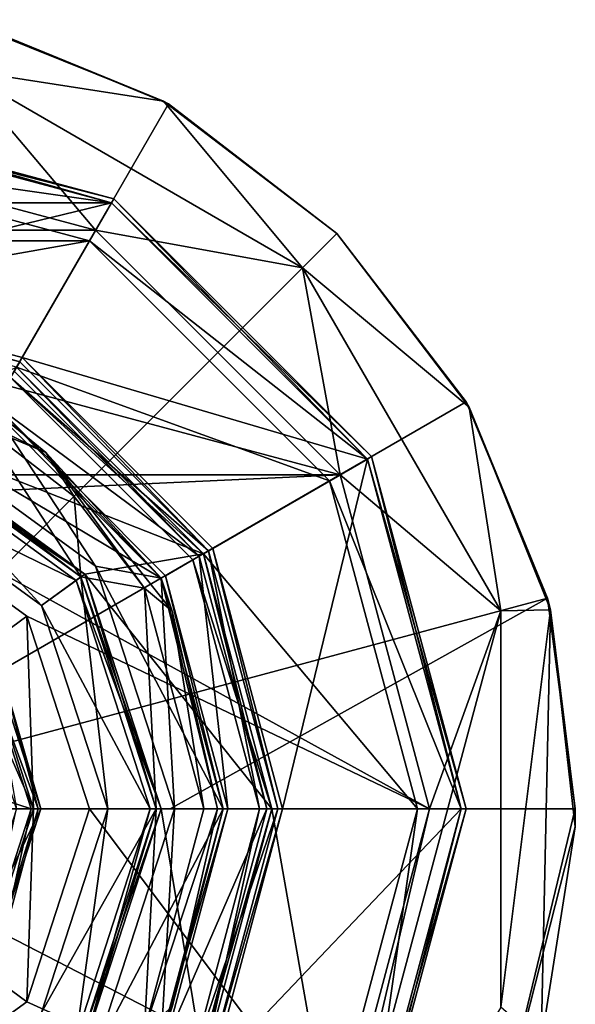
# Model space of a CAD drawing. Extents: x -50 to 50, y -119 to 244.
# Tile 104 of 112: x 11 to 34, y 112 to 152. Entities that reach past the tile are written whole.
import ezdxf

# ---------------------------------------------------------------- set-up
doc = ezdxf.new("R2010")
doc.units = 0
doc.header["$LTSCALE"] = 65.185185
for name, color, linetype in [('1095', 7, 'CONTINUOUS'), ('1096', 7, 'CONTINUOUS'), ('1097', 7, 'CONTINUOUS'), ('1098', 7, 'CONTINUOUS'), ('1099', 7, 'CONTINUOUS'), ('1100', 7, 'CONTINUOUS'), ('1137', 7, 'CONTINUOUS'), ('1138', 7, 'CONTINUOUS'), ('1139', 7, 'CONTINUOUS'), ('1140', 7, 'CONTINUOUS'), ('1141', 7, 'CONTINUOUS'), ('1142', 7, 'CONTINUOUS'), ('1143', 7, 'CONTINUOUS'), ('1147', 7, 'CONTINUOUS'), ('1148', 7, 'CONTINUOUS'), ('1149', 7, 'CONTINUOUS'), ('1150', 7, 'CONTINUOUS'), ('1151', 7, 'CONTINUOUS'), ('1152', 7, 'CONTINUOUS'), ('1153', 7, 'CONTINUOUS'), ('1154', 7, 'CONTINUOUS'), ('1155', 7, 'CONTINUOUS'), ('1156', 7, 'CONTINUOUS'), ('1157', 7, 'CONTINUOUS'), ('1158', 7, 'CONTINUOUS'), ('1159', 7, 'CONTINUOUS'), ('1161', 7, 'CONTINUOUS'), ('19', 7, 'CONTINUOUS'), ('20', 7, 'CONTINUOUS'), ('21', 7, 'CONTINUOUS'), ('22', 7, 'CONTINUOUS'), ('23', 7, 'CONTINUOUS'), ('24', 7, 'CONTINUOUS'), ('25', 7, 'CONTINUOUS'), ('26', 7, 'CONTINUOUS'), ('27', 7, 'CONTINUOUS'), ('28', 7, 'CONTINUOUS'), ('29', 7, 'CONTINUOUS'), ('30', 7, 'CONTINUOUS'), ('31', 7, 'CONTINUOUS'), ('32', 7, 'CONTINUOUS'), ('33', 7, 'CONTINUOUS'), ('34', 7, 'CONTINUOUS'), ('35', 7, 'CONTINUOUS'), ('36', 7, 'CONTINUOUS'), ('37', 7, 'CONTINUOUS'), ('38', 7, 'CONTINUOUS'), ('39', 7, 'CONTINUOUS'), ('40', 7, 'CONTINUOUS'), ('41', 7, 'CONTINUOUS'), ('42', 7, 'CONTINUOUS'), ('43', 7, 'CONTINUOUS'), ('44', 7, 'CONTINUOUS'), ('45', 7, 'CONTINUOUS'), ('46', 7, 'CONTINUOUS'), ('47', 7, 'CONTINUOUS'), ('48', 7, 'CONTINUOUS'), ('49', 7, 'CONTINUOUS'), ('50', 7, 'CONTINUOUS'), ('51', 7, 'CONTINUOUS'), ('52', 7, 'CONTINUOUS'), ('53', 7, 'CONTINUOUS'), ('54', 7, 'CONTINUOUS'), ('55', 7, 'CONTINUOUS'), ('56', 7, 'CONTINUOUS'), ('57', 7, 'CONTINUOUS'), ('58', 7, 'CONTINUOUS'), ('59', 7, 'CONTINUOUS'), ('60', 7, 'CONTINUOUS'), ('61', 7, 'CONTINUOUS'), ('62', 7, 'CONTINUOUS'), ('63', 7, 'CONTINUOUS'), ('64', 7, 'CONTINUOUS'), ('65', 7, 'CONTINUOUS')]:
    doc.layers.add(name, color=color, linetype=linetype)

msp = doc.modelspace()

# ---------------------------------------------------------------- linework, layer by layer
at = {"layer": '1095', "linetype": 'CONTINUOUS'}
for points in [[(17, 120, 4), (13.753, 110.008, 4), (17, 120, 2.5), (17, 120, 4)], [(17, 120, 2.5), (13.753, 110.008, 4), (13.753, 110.008, 2.5), (17, 120, 2.5)]]:
    msp.add_3dface(points, dxfattribs=at)
at = {"layer": '1096', "linetype": 'CONTINUOUS'}
for points in [[(9.5, 136.454, 4), (16.454, 129.5, 4), (5.253, 136.168, 4), (9.5, 136.454, 4)], [(5.253, 136.168, 4), (16.454, 129.5, 4), (13.753, 129.992, 4), (5.253, 136.168, 4)], [(19, 120, 4), (17, 120, 4), (13.753, 129.992, 4), (19, 120, 4)], [(16.454, 129.5, 4), (19, 120, 4), (13.753, 129.992, 4), (16.454, 129.5, 4)], [(13.753, 110.008, 4), (17, 120, 4), (16.454, 110.5, 4), (13.753, 110.008, 4)], [(16.454, 110.5, 4), (17, 120, 4), (19, 120, 4), (16.454, 110.5, 4)]]:
    msp.add_3dface(points, dxfattribs=at)
at = {"layer": '1097', "linetype": 'CONTINUOUS'}
for points in [[(16.454, 110.5, 4), (19, 120, 4), (16.454, 110.5, 2.5), (16.454, 110.5, 4)], [(16.454, 110.5, 2.5), (19, 120, 4), (19, 120, 2.5), (16.454, 110.5, 2.5)]]:
    msp.add_3dface(points, dxfattribs=at)
at = {"layer": '1098', "linetype": 'CONTINUOUS'}
for points in [[(5.253, 136.168, 4), (13.753, 129.992, 4), (5.253, 136.168, 2.5), (5.253, 136.168, 4)], [(5.253, 136.168, 2.5), (13.753, 129.992, 4), (13.753, 129.992, 2.5), (5.253, 136.168, 2.5)], [(17, 120, 4), (17, 120, 2.5), (13.753, 129.992, 2.5), (17, 120, 4)], [(13.753, 129.992, 4), (17, 120, 4), (13.753, 129.992, 2.5), (13.753, 129.992, 4)]]:
    msp.add_3dface(points, dxfattribs=at)
at = {"layer": '1099', "linetype": 'CONTINUOUS'}
for points in [[(16.454, 129.5, 4), (9.5, 136.454, 4), (16.454, 129.5, 2.5), (16.454, 129.5, 4)], [(16.454, 129.5, 2.5), (9.5, 136.454, 4), (9.5, 136.454, 2.5), (16.454, 129.5, 2.5)], [(19, 120, 4), (16.454, 129.5, 4), (19, 120, 2.5), (19, 120, 4)], [(19, 120, 2.5), (16.454, 129.5, 4), (16.454, 129.5, 2.5), (19, 120, 2.5)]]:
    msp.add_3dface(points, dxfattribs=at)
at = {"layer": '1100', "linetype": 'CONTINUOUS'}
for points in [[(5.253, 136.168, 2.5), (13.753, 129.992, 2.5), (9.5, 136.454, 2.5), (5.253, 136.168, 2.5)], [(13.753, 129.992, 2.5), (16.454, 129.5, 2.5), (9.5, 136.454, 2.5), (13.753, 129.992, 2.5)], [(13.753, 129.992, 2.5), (17, 120, 2.5), (16.454, 129.5, 2.5), (13.753, 129.992, 2.5)], [(17, 120, 2.5), (19, 120, 2.5), (16.454, 129.5, 2.5), (17, 120, 2.5)], [(17, 120, 2.5), (13.753, 110.008, 2.5), (19, 120, 2.5), (17, 120, 2.5)], [(13.753, 110.008, 2.5), (16.454, 110.5, 2.5), (19, 120, 2.5), (13.753, 110.008, 2.5)]]:
    msp.add_3dface(points, dxfattribs=at)
at = {"layer": '1137', "linetype": 'CONTINUOUS'}
for points in [[(8.2, 152.481, 37.5), (16.539, 149.133, 37.5), (8.153, 150.427, 37.5), (8.2, 152.481, 37.5)], [(8.153, 150.427, 37.5), (16.539, 149.133, 37.5), (22.274, 142.274, 37.5), (8.153, 150.427, 37.5)], [(16.539, 149.133, 37.5), (23.688, 143.688, 37.5), (22.274, 142.274, 37.5), (16.539, 149.133, 37.5)], [(23.688, 143.688, 37.5), (29.133, 136.539, 37.5), (22.274, 142.274, 37.5), (23.688, 143.688, 37.5)], [(22.274, 142.274, 37.5), (29.133, 136.539, 37.5), (30.427, 128.153, 37.5), (22.274, 142.274, 37.5)], [(29.133, 136.539, 37.5), (32.481, 128.2, 37.5), (30.427, 128.153, 37.5), (29.133, 136.539, 37.5)], [(32.481, 128.2, 37.5), (32.093, 110.394, 37.5), (30.427, 111.848, 37.5), (32.481, 128.2, 37.5)], [(30.427, 128.153, 37.5), (32.481, 128.2, 37.5), (30.427, 111.848, 37.5), (30.427, 128.153, 37.5)], [(33.492, 119.271, 37.5), (32.093, 110.394, 37.5), (32.481, 128.2, 37.5), (33.492, 119.271, 37.5)]]:
    msp.add_3dface(points, dxfattribs=at)
at = {"layer": '1138', "linetype": 'CONTINUOUS'}
for points in [[(16.539, 149.133, 37.5), (8.2, 152.481, 37.5), (8.671, 152.358, 70.5), (16.539, 149.133, 37.5)], [(16.75, 149.012, 70.5), (16.539, 149.133, 37.5), (8.671, 152.358, 70.5), (16.75, 149.012, 70.5)], [(23.688, 143.688, 37.5), (16.539, 149.133, 37.5), (23.688, 143.688, 70.5), (23.688, 143.688, 37.5)], [(23.688, 143.688, 70.5), (16.539, 149.133, 37.5), (16.75, 149.012, 70.5), (23.688, 143.688, 70.5)], [(29.133, 136.539, 37.5), (23.688, 143.688, 37.5), (29.012, 136.75, 70.5), (29.133, 136.539, 37.5)], [(29.012, 136.75, 70.5), (23.688, 143.688, 37.5), (23.688, 143.688, 70.5), (29.012, 136.75, 70.5)], [(32.359, 128.67, 70.5), (29.133, 136.539, 37.5), (29.012, 136.75, 70.5), (32.359, 128.67, 70.5)], [(32.481, 128.2, 37.5), (29.133, 136.539, 37.5), (32.359, 128.67, 70.5), (32.481, 128.2, 37.5)], [(33.5, 120, 70.5), (32.481, 128.2, 37.5), (32.359, 128.67, 70.5), (33.5, 120, 70.5)], [(33.492, 119.271, 37.5), (32.481, 128.2, 37.5), (33.5, 120, 70.5), (33.492, 119.271, 37.5)], [(29.771, 104.641, 70.5), (33.492, 119.271, 37.5), (33.5, 120, 70.5), (29.771, 104.641, 70.5)], [(32.093, 110.394, 37.5), (33.492, 119.271, 37.5), (29.771, 104.641, 70.5), (32.093, 110.394, 37.5)]]:
    msp.add_3dface(points, dxfattribs=at)
at = {"layer": '1139', "linetype": 'CONTINUOUS'}
for points in [[(16.75, 149.012, 70.5), (8.671, 152.358, 70.5), (0, 120, 73.5), (16.75, 149.012, 70.5)], [(23.688, 143.688, 70.5), (16.75, 149.012, 70.5), (0, 120, 73.5), (23.688, 143.688, 70.5)], [(29.012, 136.75, 70.5), (23.688, 143.688, 70.5), (0, 120, 73.5), (29.012, 136.75, 70.5)], [(32.359, 128.67, 70.5), (29.012, 136.75, 70.5), (0, 120, 73.5), (32.359, 128.67, 70.5)], [(16.817, 120, 72.749), (32.359, 128.67, 70.5), (0, 120, 73.5), (16.817, 120, 72.749)], [(33.5, 120, 70.5), (32.359, 128.67, 70.5), (16.817, 120, 72.749), (33.5, 120, 70.5)]]:
    msp.add_3dface(points, dxfattribs=at)
at = {"layer": '1140', "linetype": 'CONTINUOUS'}
for points in [[(4.738, 86.837, 70.5), (19.416, 92.7, 70.5), (0, 120, 73.5), (4.738, 86.837, 70.5)], [(19.416, 92.7, 70.5), (29.771, 104.641, 70.5), (0, 120, 73.5), (19.416, 92.7, 70.5)], [(29.771, 104.641, 70.5), (33.5, 120, 70.5), (0, 120, 73.5), (29.771, 104.641, 70.5)], [(33.5, 120, 70.5), (16.817, 120, 72.749), (0, 120, 73.5), (33.5, 120, 70.5)]]:
    msp.add_3dface(points, dxfattribs=at)
at = {"layer": '1141', "linetype": 'CONTINUOUS'}
for points in [[(4.172, 132.839, 57.5), (10.922, 127.935, 57.5), (9.061, 126.583, 57.5), (4.172, 132.839, 57.5)], [(9.061, 126.583, 57.5), (10.922, 127.935, 57.5), (11.2, 120, 57.5), (9.061, 126.583, 57.5)], [(10.922, 127.935, 57.5), (13.5, 120, 57.5), (11.2, 120, 57.5), (10.922, 127.935, 57.5)], [(11.2, 120, 57.5), (10.922, 112.065, 57.5), (9.061, 113.417, 57.5), (11.2, 120, 57.5)], [(13.5, 120, 57.5), (10.922, 112.065, 57.5), (11.2, 120, 57.5), (13.5, 120, 57.5)], [(10.922, 112.065, 57.5), (4.172, 107.161, 57.5), (9.061, 113.417, 57.5), (10.922, 112.065, 57.5)]]:
    msp.add_3dface(points, dxfattribs=at)
at = {"layer": '1142', "linetype": 'CONTINUOUS'}
for points in [[(0, 147.5, 68.5), (13.75, 143.816, 68.5), (0, 147.5, 69.5), (0, 147.5, 68.5)], [(0, 147.5, 69.5), (13.75, 143.816, 68.5), (13.75, 143.816, 69.5), (0, 147.5, 69.5)], [(13.75, 143.816, 68.5), (23.816, 133.75, 68.5), (13.75, 143.816, 69.5), (13.75, 143.816, 68.5)], [(13.75, 143.816, 69.5), (23.816, 133.75, 68.5), (23.816, 133.75, 69.5), (13.75, 143.816, 69.5)], [(23.816, 133.75, 68.5), (27.5, 120, 68.5), (23.816, 133.75, 69.5), (23.816, 133.75, 68.5)], [(23.816, 133.75, 69.5), (27.5, 120, 68.5), (27.5, 120, 69.5), (23.816, 133.75, 69.5)]]:
    msp.add_3dface(points, dxfattribs=at)
at = {"layer": '1143', "linetype": 'CONTINUOUS'}
for points in [[(27.5, 120, 69.5), (27.5, 120, 68.5), (23.816, 106.25, 68.5), (27.5, 120, 69.5)], [(27.5, 120, 69.5), (23.816, 106.25, 68.5), (23.816, 106.25, 69.5), (27.5, 120, 69.5)]]:
    msp.add_3dface(points, dxfattribs=at)
at = {"layer": '1147', "linetype": 'CONTINUOUS'}
for points in [[(9.061, 126.583, 57.5), (11.2, 120, 57.5), (8.495, 126.172, 58.2), (9.061, 126.583, 57.5)], [(11.2, 120, 57.5), (10.5, 120, 58.2), (8.495, 126.172, 58.2), (11.2, 120, 57.5)]]:
    msp.add_3dface(points, dxfattribs=at)
at = {"layer": '1148', "linetype": 'CONTINUOUS'}
msp.add_3dface([(11.2, 120, 57.5), (9.061, 113.417, 57.5), (10.5, 120, 58.2), (11.2, 120, 57.5)], dxfattribs=at)
at = {"layer": '1149', "linetype": 'CONTINUOUS'}
for points in [[(-8.981, 126.524, 70), (11.1, 120, 70), (-11.1, 120, 70), (-8.981, 126.524, 70)], [(8.981, 126.524, 70), (11.1, 120, 70), (-8.981, 126.524, 70), (8.981, 126.524, 70)], [(-11.1, 120, 70), (11.1, 120, 70), (8.981, 113.476, 70), (-11.1, 120, 70)]]:
    msp.add_3dface(points, dxfattribs=at)
at = {"layer": '1150', "linetype": 'CONTINUOUS'}
for points in [[(10.922, 127.935, 57.5), (4.172, 132.839, 57.5), (10.922, 127.935, 69.5), (10.922, 127.935, 57.5)], [(10.922, 127.935, 69.5), (4.172, 132.839, 57.5), (4.172, 132.839, 69.5), (10.922, 127.935, 69.5)], [(13.5, 120, 57.5), (10.922, 127.935, 57.5), (13.5, 120, 69.5), (13.5, 120, 57.5)], [(13.5, 120, 69.5), (10.922, 127.935, 57.5), (10.922, 127.935, 69.5), (13.5, 120, 69.5)]]:
    msp.add_3dface(points, dxfattribs=at)
at = {"layer": '1151', "linetype": 'CONTINUOUS'}
for points in [[(-13.75, 143.816, 69.5), (0, 147.5, 69.5), (13.75, 143.816, 69.5), (-13.75, 143.816, 69.5)], [(-23.816, 133.75, 69.5), (-13.75, 143.816, 69.5), (23.816, 133.75, 69.5), (-23.816, 133.75, 69.5)], [(-13.75, 143.816, 69.5), (13.75, 143.816, 69.5), (23.816, 133.75, 69.5), (-13.75, 143.816, 69.5)], [(-23.816, 133.75, 69.5), (23.816, 133.75, 69.5), (4.172, 132.839, 69.5), (-23.816, 133.75, 69.5)], [(23.816, 133.75, 69.5), (27.5, 120, 69.5), (4.172, 132.839, 69.5), (23.816, 133.75, 69.5)], [(27.5, 120, 69.5), (10.922, 127.935, 69.5), (4.172, 132.839, 69.5), (27.5, 120, 69.5)], [(27.5, 120, 69.5), (13.5, 120, 69.5), (10.922, 127.935, 69.5), (27.5, 120, 69.5)], [(13.5, 120, 69.5), (23.816, 106.25, 69.5), (10.922, 112.065, 69.5), (13.5, 120, 69.5)], [(27.5, 120, 69.5), (23.816, 106.25, 69.5), (13.5, 120, 69.5), (27.5, 120, 69.5)], [(10.922, 112.065, 69.5), (23.816, 106.25, 69.5), (4.172, 107.161, 69.5), (10.922, 112.065, 69.5)]]:
    msp.add_3dface(points, dxfattribs=at)
at = {"layer": '1152', "linetype": 'CONTINUOUS'}
for points in [[(10.922, 112.065, 57.5), (13.5, 120, 57.5), (10.922, 112.065, 69.5), (10.922, 112.065, 57.5)], [(13.5, 120, 57.5), (13.5, 120, 69.5), (10.922, 112.065, 69.5), (13.5, 120, 57.5)], [(4.172, 107.161, 57.5), (10.922, 112.065, 57.5), (4.172, 107.161, 69.5), (4.172, 107.161, 57.5)], [(10.922, 112.065, 57.5), (10.922, 112.065, 69.5), (4.172, 107.161, 69.5), (10.922, 112.065, 57.5)]]:
    msp.add_3dface(points, dxfattribs=at)
at = {"layer": '1153', "linetype": 'CONTINUOUS'}
for points in [[(11.5, 120, 69.6), (9.304, 126.76, 69.6), (11.5, 120, 67), (11.5, 120, 69.6)], [(11.5, 120, 67), (9.304, 126.76, 69.6), (9.304, 126.76, 67), (11.5, 120, 67)]]:
    msp.add_3dface(points, dxfattribs=at)
at = {"layer": '1154', "linetype": 'CONTINUOUS'}
msp.add_3dface([(10.5, 120, 66), (11.5, 120, 67), (9.304, 126.76, 67), (10.5, 120, 66)], dxfattribs=at)
at = {"layer": '1155', "linetype": 'CONTINUOUS'}
for points in [[(11.5, 120, 69.6), (11.5, 120, 67), (9.304, 113.24, 67), (11.5, 120, 69.6)], [(9.304, 113.24, 69.6), (11.5, 120, 69.6), (9.304, 113.24, 67), (9.304, 113.24, 69.6)]]:
    msp.add_3dface(points, dxfattribs=at)
at = {"layer": '1156', "linetype": 'CONTINUOUS'}
for points in [[(10.5, 120, 66), (8.495, 113.828, 66), (11.5, 120, 67), (10.5, 120, 66)], [(11.5, 120, 67), (8.495, 113.828, 66), (9.304, 113.24, 67), (11.5, 120, 67)]]:
    msp.add_3dface(points, dxfattribs=at)
at = {"layer": '1157', "linetype": 'CONTINUOUS'}
for points in [[(11.1, 120, 70), (8.981, 126.524, 70), (11.383, 120, 69.883), (11.1, 120, 70)], [(8.981, 126.524, 70), (9.858, 125.691, 69.883), (11.383, 120, 69.883), (8.981, 126.524, 70)], [(9.304, 126.76, 69.6), (11.5, 120, 69.6), (9.858, 125.691, 69.883), (9.304, 126.76, 69.6)], [(9.858, 125.691, 69.883), (11.5, 120, 69.6), (11.383, 120, 69.883), (9.858, 125.691, 69.883)]]:
    msp.add_3dface(points, dxfattribs=at)
at = {"layer": '1158', "linetype": 'CONTINUOUS'}
for points in [[(8.981, 113.476, 70), (11.1, 120, 70), (9.858, 114.309, 69.883), (8.981, 113.476, 70)], [(11.5, 120, 69.6), (9.304, 113.24, 69.6), (11.383, 120, 69.883), (11.5, 120, 69.6)], [(11.383, 120, 69.883), (9.304, 113.24, 69.6), (9.858, 114.309, 69.883), (11.383, 120, 69.883)], [(11.1, 120, 70), (11.383, 120, 69.883), (9.858, 114.309, 69.883), (11.1, 120, 70)]]:
    msp.add_3dface(points, dxfattribs=at)
at = {"layer": '1159', "linetype": 'CONTINUOUS'}
for points in [[(13.75, 143.816, 68.5), (0, 147.5, 68.5), (8.153, 150.427, 68.5), (13.75, 143.816, 68.5)], [(22.274, 142.274, 68.5), (13.75, 143.816, 68.5), (8.153, 150.427, 68.5), (22.274, 142.274, 68.5)], [(23.816, 133.75, 68.5), (13.75, 143.816, 68.5), (22.274, 142.274, 68.5), (23.816, 133.75, 68.5)], [(30.427, 128.153, 68.5), (23.816, 133.75, 68.5), (22.274, 142.274, 68.5), (30.427, 128.153, 68.5)], [(27.5, 120, 68.5), (23.816, 133.75, 68.5), (30.427, 128.153, 68.5), (27.5, 120, 68.5)], [(22.275, 97.727, 68.5), (27.5, 120, 68.5), (30.427, 128.153, 68.5), (22.275, 97.727, 68.5)], [(30.427, 111.848, 68.5), (22.275, 97.727, 68.5), (30.427, 128.153, 68.5), (30.427, 111.848, 68.5)], [(23.816, 106.25, 68.5), (27.5, 120, 68.5), (22.275, 97.727, 68.5), (23.816, 106.25, 68.5)]]:
    msp.add_3dface(points, dxfattribs=at)
at = {"layer": '1161', "linetype": 'CONTINUOUS'}
for points in [[(8.153, 150.427, 37.5), (22.274, 142.274, 37.5), (8.153, 150.427, 68.5), (8.153, 150.427, 37.5)], [(22.274, 142.274, 37.5), (22.274, 142.274, 68.5), (8.153, 150.427, 68.5), (22.274, 142.274, 37.5)], [(22.274, 142.274, 37.5), (30.427, 128.153, 37.5), (22.274, 142.274, 68.5), (22.274, 142.274, 37.5)], [(30.427, 128.153, 37.5), (30.427, 128.153, 68.5), (22.274, 142.274, 68.5), (30.427, 128.153, 37.5)], [(30.427, 128.153, 37.5), (30.427, 111.848, 37.5), (30.427, 128.153, 68.5), (30.427, 128.153, 37.5)], [(30.427, 111.848, 37.5), (30.427, 111.848, 68.5), (30.427, 128.153, 68.5), (30.427, 111.848, 37.5)]]:
    msp.add_3dface(points, dxfattribs=at)
at = {"layer": '19', "linetype": 'CONTINUOUS'}
for points in [[(0, 148.8), (14.4, 144.942), (0, 147), (0, 148.8)], [(0, 147), (14.4, 144.942), (13.5, 143.383), (0, 147)], [(14.4, 144.942), (24.941, 134.4), (13.5, 143.383), (14.4, 144.942)], [(13.5, 143.383), (24.941, 134.4), (23.383, 133.5), (13.5, 143.383)], [(24.941, 134.4), (28.8, 120), (23.383, 133.5), (24.941, 134.4)], [(23.383, 133.5), (28.8, 120), (27, 120), (23.383, 133.5)], [(27, 120), (24.941, 105.6), (23.383, 106.5), (27, 120)], [(28.8, 120), (24.941, 105.6), (27, 120), (28.8, 120)]]:
    msp.add_3dface(points, dxfattribs=at)
at = {"layer": '20', "linetype": 'CONTINUOUS'}
for points in [[(27, 120), (23.383, 106.5), (27, 120, 1), (27, 120)], [(27, 120, 1), (23.383, 106.5), (23.383, 106.5, 1), (27, 120, 1)]]:
    msp.add_3dface(points, dxfattribs=at)
at = {"layer": '21', "linetype": 'CONTINUOUS'}
for points in [[(0, 147, 1), (13.5, 143.383, 1), (-13.5, 143.383, 1), (0, 147, 1)], [(-13.5, 143.383, 1), (13.5, 143.383, 1), (0, 141, 1), (-13.5, 143.383, 1)], [(0, 141, 1), (13.5, 143.383, 1), (10.5, 138.187, 1), (0, 141, 1)], [(13.5, 143.383, 1), (23.383, 133.5, 1), (10.5, 138.187, 1), (13.5, 143.383, 1)], [(10.5, 138.187, 1), (23.383, 133.5, 1), (18.187, 130.5, 1), (10.5, 138.187, 1)], [(23.383, 133.5, 1), (27, 120, 1), (18.187, 130.5, 1), (23.383, 133.5, 1)], [(18.187, 130.5, 1), (27, 120, 1), (21, 120, 1), (18.187, 130.5, 1)], [(21, 120, 1), (23.383, 106.5, 1), (18.187, 109.5, 1), (21, 120, 1)], [(27, 120, 1), (23.383, 106.5, 1), (21, 120, 1), (27, 120, 1)]]:
    msp.add_3dface(points, dxfattribs=at)
at = {"layer": '22', "linetype": 'CONTINUOUS'}
for points in [[(21, 120, 1), (18.187, 109.5, 1), (21, 120), (21, 120, 1)], [(21, 120), (18.187, 109.5, 1), (18.187, 109.5), (21, 120)]]:
    msp.add_3dface(points, dxfattribs=at)
at = {"layer": '23', "linetype": 'CONTINUOUS'}
for points in [[(10.5, 138.187), (18.187, 130.5), (5.083, 135.645), (10.5, 138.187)], [(5.083, 135.645), (18.187, 130.5), (13.308, 129.669), (5.083, 135.645)], [(18.187, 130.5), (21, 120), (13.308, 129.669), (18.187, 130.5)], [(21, 120), (16.45, 120), (13.308, 129.669), (21, 120)], [(16.45, 120), (18.187, 109.5), (13.308, 110.331), (16.45, 120)], [(21, 120), (18.187, 109.5), (16.45, 120), (21, 120)]]:
    msp.add_3dface(points, dxfattribs=at)
at = {"layer": '24', "linetype": 'CONTINUOUS'}
for points in [[(13.147, 110.448, 2.3), (16.25, 120, 2.3), (13.147, 110.448, 0.2), (13.147, 110.448, 2.3)], [(13.147, 110.448, 0.2), (16.25, 120, 2.3), (16.25, 120, 0.2), (13.147, 110.448, 0.2)]]:
    msp.add_3dface(points, dxfattribs=at)
at = {"layer": '25', "linetype": 'CONTINUOUS'}
for points in [[(18.403, 130.625, 2.5), (10.625, 138.403, 2.5), (10.25, 137.754, 2.5), (18.403, 130.625, 2.5)], [(17.754, 130.25, 2.5), (18.403, 130.625, 2.5), (10.25, 137.754, 2.5), (17.754, 130.25, 2.5)], [(20.5, 120, 2.5), (18.403, 130.625, 2.5), (17.754, 130.25, 2.5), (20.5, 120, 2.5)], [(21.25, 120, 2.5), (18.403, 130.625, 2.5), (20.5, 120, 2.5), (21.25, 120, 2.5)], [(18.403, 109.375, 2.5), (21.25, 120, 2.5), (17.754, 109.75, 2.5), (18.403, 109.375, 2.5)], [(21.25, 120, 2.5), (20.5, 120, 2.5), (17.754, 109.75, 2.5), (21.25, 120, 2.5)]]:
    msp.add_3dface(points, dxfattribs=at)
at = {"layer": '26', "linetype": 'CONTINUOUS'}
for points in [[(21.25, 120, 2.5), (18.403, 109.375, 2.5), (21.25, 120, 4.8), (21.25, 120, 2.5)], [(21.25, 120, 4.8), (18.403, 109.375, 2.5), (18.403, 109.375, 4.8), (21.25, 120, 4.8)]]:
    msp.add_3dface(points, dxfattribs=at)
at = {"layer": '27', "linetype": 'CONTINUOUS'}
for points in [[(0, 148.8, 5), (-14.4, 144.942, 5), (14.4, 144.942, 5), (0, 148.8, 5)], [(14.4, 144.942, 5), (-14.4, 144.942, 5), (0, 141.45, 5), (14.4, 144.942, 5)], [(10.725, 138.576, 5), (14.4, 144.942, 5), (0, 141.45, 5), (10.725, 138.576, 5)], [(24.941, 134.4, 5), (14.4, 144.942, 5), (10.725, 138.576, 5), (24.941, 134.4, 5)], [(18.576, 130.725, 5), (24.941, 134.4, 5), (10.725, 138.576, 5), (18.576, 130.725, 5)], [(21.45, 120, 5), (24.941, 134.4, 5), (18.576, 130.725, 5), (21.45, 120, 5)], [(28.8, 120, 5), (24.941, 134.4, 5), (21.45, 120, 5), (28.8, 120, 5)], [(24.941, 105.6, 5), (28.8, 120, 5), (18.576, 109.275, 5), (24.941, 105.6, 5)], [(28.8, 120, 5), (21.45, 120, 5), (18.576, 109.275, 5), (28.8, 120, 5)]]:
    msp.add_3dface(points, dxfattribs=at)
at = {"layer": '28', "linetype": 'CONTINUOUS'}
for points in [[(29, 120, 0.2), (29, 120, 4.8), (25.115, 105.5, 4.8), (29, 120, 0.2)], [(25.115, 105.5, 0.2), (29, 120, 0.2), (25.115, 105.5, 4.8), (25.115, 105.5, 0.2)]]:
    msp.add_3dface(points, dxfattribs=at)
at = {"layer": '29', "linetype": 'CONTINUOUS'}
for points in [[(0, 147), (13.5, 143.383), (0, 147, 1), (0, 147)], [(13.5, 143.383), (13.5, 143.383, 1), (0, 147, 1), (13.5, 143.383)], [(13.5, 143.383), (23.383, 133.5), (13.5, 143.383, 1), (13.5, 143.383)], [(23.383, 133.5), (23.383, 133.5, 1), (13.5, 143.383, 1), (23.383, 133.5)], [(23.383, 133.5), (27, 120), (23.383, 133.5, 1), (23.383, 133.5)], [(27, 120), (27, 120, 1), (23.383, 133.5, 1), (27, 120)]]:
    msp.add_3dface(points, dxfattribs=at)
at = {"layer": '30', "linetype": 'CONTINUOUS'}
for points in [[(10.5, 138.187, 1), (18.187, 130.5, 1), (10.5, 138.187), (10.5, 138.187, 1)], [(18.187, 130.5, 1), (18.187, 130.5), (10.5, 138.187), (18.187, 130.5, 1)], [(18.187, 130.5, 1), (21, 120, 1), (18.187, 130.5), (18.187, 130.5, 1)], [(21, 120, 1), (21, 120), (18.187, 130.5), (21, 120, 1)]]:
    msp.add_3dface(points, dxfattribs=at)
at = {"layer": '31', "linetype": 'CONTINUOUS'}
for points in [[(13.147, 129.552, 2.3), (5.022, 135.455, 2.3), (13.147, 129.552, 0.2), (13.147, 129.552, 2.3)], [(13.147, 129.552, 0.2), (5.022, 135.455, 2.3), (5.022, 135.455, 0.2), (13.147, 129.552, 0.2)], [(16.25, 120, 0.2), (16.25, 120, 2.3), (13.147, 129.552, 2.3), (16.25, 120, 0.2)], [(16.25, 120, 0.2), (13.147, 129.552, 2.3), (13.147, 129.552, 0.2), (16.25, 120, 0.2)]]:
    msp.add_3dface(points, dxfattribs=at)
at = {"layer": '32', "linetype": 'CONTINUOUS'}
for points in [[(0, 141.25, 4.8), (10.625, 138.403, 2.5), (10.625, 138.403, 4.8), (0, 141.25, 4.8)], [(10.625, 138.403, 2.5), (18.403, 130.625, 2.5), (10.625, 138.403, 4.8), (10.625, 138.403, 2.5)], [(10.625, 138.403, 4.8), (18.403, 130.625, 2.5), (18.403, 130.625, 4.8), (10.625, 138.403, 4.8)], [(18.403, 130.625, 2.5), (21.25, 120, 2.5), (18.403, 130.625, 4.8), (18.403, 130.625, 2.5)], [(21.25, 120, 2.5), (21.25, 120, 4.8), (18.403, 130.625, 4.8), (21.25, 120, 2.5)]]:
    msp.add_3dface(points, dxfattribs=at)
at = {"layer": '33', "linetype": 'CONTINUOUS'}
for points in [[(14.5, 145.115, 0.2), (0, 149, 0.2), (14.5, 145.115, 4.8), (14.5, 145.115, 0.2)], [(14.5, 145.115, 4.8), (0, 149, 0.2), (0, 149, 4.8), (14.5, 145.115, 4.8)], [(25.115, 134.5, 0.2), (14.5, 145.115, 0.2), (25.115, 134.5, 4.8), (25.115, 134.5, 0.2)], [(25.115, 134.5, 4.8), (14.5, 145.115, 0.2), (14.5, 145.115, 4.8), (25.115, 134.5, 4.8)], [(29, 120, 4.8), (29, 120, 0.2), (25.115, 134.5, 0.2), (29, 120, 4.8)], [(29, 120, 4.8), (25.115, 134.5, 0.2), (25.115, 134.5, 4.8), (29, 120, 4.8)]]:
    msp.add_3dface(points, dxfattribs=at)
at = {"layer": '34', "linetype": 'CONTINUOUS'}
for points in [[(0, 148.8, 5), (14.4, 144.942, 5), (0, 149, 4.8), (0, 148.8, 5)], [(14.4, 144.942, 5), (14.5, 145.115, 4.8), (0, 149, 4.8), (14.4, 144.942, 5)], [(14.4, 144.942, 5), (24.941, 134.4, 5), (14.5, 145.115, 4.8), (14.4, 144.942, 5)], [(24.941, 134.4, 5), (25.115, 134.5, 4.8), (14.5, 145.115, 4.8), (24.941, 134.4, 5)], [(24.941, 134.4, 5), (28.8, 120, 5), (25.115, 134.5, 4.8), (24.941, 134.4, 5)], [(28.8, 120, 5), (29, 120, 4.8), (25.115, 134.5, 4.8), (28.8, 120, 5)]]:
    msp.add_3dface(points, dxfattribs=at)
at = {"layer": '35', "linetype": 'CONTINUOUS'}
for points in [[(28.8, 120, 5), (24.941, 105.6, 5), (29, 120, 4.8), (28.8, 120, 5)], [(29, 120, 4.8), (24.941, 105.6, 5), (25.115, 105.5, 4.8), (29, 120, 4.8)]]:
    msp.add_3dface(points, dxfattribs=at)
at = {"layer": '36', "linetype": 'CONTINUOUS'}
for points in [[(10.725, 138.576, 5), (0, 141.45, 5), (10.625, 138.403, 4.8), (10.725, 138.576, 5)], [(0, 141.45, 5), (0, 141.25, 4.8), (10.625, 138.403, 4.8), (0, 141.45, 5)], [(10.725, 138.576, 5), (10.625, 138.403, 4.8), (18.403, 130.625, 4.8), (10.725, 138.576, 5)], [(18.576, 130.725, 5), (10.725, 138.576, 5), (18.403, 130.625, 4.8), (18.576, 130.725, 5)], [(21.25, 120, 4.8), (18.576, 130.725, 5), (18.403, 130.625, 4.8), (21.25, 120, 4.8)], [(21.25, 120, 4.8), (21.45, 120, 5), (18.576, 130.725, 5), (21.25, 120, 4.8)]]:
    msp.add_3dface(points, dxfattribs=at)
at = {"layer": '37', "linetype": 'CONTINUOUS'}
for points in [[(21.25, 120, 4.8), (18.403, 109.375, 4.8), (21.45, 120, 5), (21.25, 120, 4.8)], [(21.45, 120, 5), (18.403, 109.375, 4.8), (18.576, 109.275, 5), (21.45, 120, 5)]]:
    msp.add_3dface(points, dxfattribs=at)
at = {"layer": '38', "linetype": 'CONTINUOUS'}
for points in [[(5.022, 135.455, 2.3), (13.147, 129.552, 2.3), (5.083, 135.645, 2.5), (5.022, 135.455, 2.3)], [(5.083, 135.645, 2.5), (13.147, 129.552, 2.3), (13.308, 129.669, 2.5), (5.083, 135.645, 2.5)], [(13.147, 129.552, 2.3), (16.25, 120, 2.3), (13.308, 129.669, 2.5), (13.147, 129.552, 2.3)], [(16.25, 120, 2.3), (16.45, 120, 2.5), (13.308, 129.669, 2.5), (16.25, 120, 2.3)]]:
    msp.add_3dface(points, dxfattribs=at)
at = {"layer": '39', "linetype": 'CONTINUOUS'}
for points in [[(16.25, 120, 2.3), (13.147, 110.448, 2.3), (16.45, 120, 2.5), (16.25, 120, 2.3)], [(16.45, 120, 2.5), (13.147, 110.448, 2.3), (13.308, 110.331, 2.5), (16.45, 120, 2.5)]]:
    msp.add_3dface(points, dxfattribs=at)
at = {"layer": '40', "linetype": 'CONTINUOUS'}
for points in [[(5.083, 135.645), (13.308, 129.669), (5.022, 135.455, 0.2), (5.083, 135.645)], [(13.308, 129.669), (13.147, 129.552, 0.2), (5.022, 135.455, 0.2), (13.308, 129.669)], [(13.308, 129.669), (16.45, 120), (13.147, 129.552, 0.2), (13.308, 129.669)], [(16.45, 120), (16.25, 120, 0.2), (13.147, 129.552, 0.2), (16.45, 120)]]:
    msp.add_3dface(points, dxfattribs=at)
at = {"layer": '41', "linetype": 'CONTINUOUS'}
for points in [[(13.308, 110.331), (13.147, 110.448, 0.2), (16.25, 120, 0.2), (13.308, 110.331)], [(16.45, 120), (13.308, 110.331), (16.25, 120, 0.2), (16.45, 120)]]:
    msp.add_3dface(points, dxfattribs=at)
at = {"layer": '42', "linetype": 'CONTINUOUS'}
for points in [[(0, 148.8), (0, 149, 0.2), (14.5, 145.115, 0.2), (0, 148.8)], [(14.4, 144.942), (0, 148.8), (14.5, 145.115, 0.2), (14.4, 144.942)], [(14.4, 144.942), (14.5, 145.115, 0.2), (25.115, 134.5, 0.2), (14.4, 144.942)], [(24.941, 134.4), (14.4, 144.942), (25.115, 134.5, 0.2), (24.941, 134.4)], [(29, 120, 0.2), (24.941, 134.4), (25.115, 134.5, 0.2), (29, 120, 0.2)], [(28.8, 120), (24.941, 134.4), (29, 120, 0.2), (28.8, 120)]]:
    msp.add_3dface(points, dxfattribs=at)
at = {"layer": '43', "linetype": 'CONTINUOUS'}
for points in [[(24.941, 105.6), (28.8, 120), (25.115, 105.5, 0.2), (24.941, 105.6)], [(28.8, 120), (29, 120, 0.2), (25.115, 105.5, 0.2), (28.8, 120)]]:
    msp.add_3dface(points, dxfattribs=at)
at = {"layer": '44', "linetype": 'CONTINUOUS'}
for points in [[(21, 120, 37.3), (18.186, 109.5, 37.3), (21, 120, 3), (21, 120, 37.3)], [(21, 120, 3), (18.186, 109.5, 37.3), (18.186, 109.5, 3), (21, 120, 3)]]:
    msp.add_3dface(points, dxfattribs=at)
at = {"layer": '45', "linetype": 'CONTINUOUS'}
for points in [[(18.013, 130.4, 37.5), (10.4, 138.013, 37.5), (9.6, 136.628, 37.5), (18.013, 130.4, 37.5)], [(16.628, 129.6, 37.5), (18.013, 130.4, 37.5), (9.6, 136.628, 37.5), (16.628, 129.6, 37.5)], [(19.2, 120, 37.5), (18.013, 130.4, 37.5), (16.628, 129.6, 37.5), (19.2, 120, 37.5)], [(20.8, 120, 37.5), (18.013, 130.4, 37.5), (19.2, 120, 37.5), (20.8, 120, 37.5)], [(18.013, 109.6, 37.5), (20.8, 120, 37.5), (16.628, 110.4, 37.5), (18.013, 109.6, 37.5)], [(20.8, 120, 37.5), (19.2, 120, 37.5), (16.628, 110.4, 37.5), (20.8, 120, 37.5)]]:
    msp.add_3dface(points, dxfattribs=at)
at = {"layer": '46', "linetype": 'CONTINUOUS'}
for points in [[(10.5, 138.186, 37.3), (18.186, 130.5, 37.3), (10.5, 138.186, 3), (10.5, 138.186, 37.3)], [(10.5, 138.186, 3), (18.186, 130.5, 37.3), (18.186, 130.5, 3), (10.5, 138.186, 3)], [(21, 120, 37.3), (21, 120, 3), (18.186, 130.5, 3), (21, 120, 37.3)], [(18.186, 130.5, 37.3), (21, 120, 37.3), (18.186, 130.5, 3), (18.186, 130.5, 37.3)]]:
    msp.add_3dface(points, dxfattribs=at)
at = {"layer": '47', "linetype": 'CONTINUOUS'}
for points in [[(5.083, 135.645, 2.5), (13.308, 129.669, 2.5), (4.944, 135.217, 2.5), (5.083, 135.645, 2.5)], [(4.944, 135.217, 2.5), (13.308, 129.669, 2.5), (12.944, 129.404, 2.5), (4.944, 135.217, 2.5)], [(13.308, 129.669, 2.5), (16.45, 120, 2.5), (12.944, 129.404, 2.5), (13.308, 129.669, 2.5)], [(12.944, 129.404, 2.5), (16.45, 120, 2.5), (16, 120, 2.5), (12.944, 129.404, 2.5)], [(16, 120, 2.5), (13.308, 110.331, 2.5), (12.944, 110.596, 2.5), (16, 120, 2.5)], [(16.45, 120, 2.5), (13.308, 110.331, 2.5), (16, 120, 2.5), (16.45, 120, 2.5)]]:
    msp.add_3dface(points, dxfattribs=at)
at = {"layer": '48', "linetype": 'CONTINUOUS'}
for points in [[(16, 120, 2.5), (12.944, 110.596, 2.5), (16, 120), (16, 120, 2.5)], [(16, 120), (12.944, 110.596, 2.5), (12.944, 110.595), (16, 120)]]:
    msp.add_3dface(points, dxfattribs=at)
at = {"layer": '49', "linetype": 'CONTINUOUS'}
for points in [[(4.944, 135.217, 2.5), (12.944, 129.404, 2.5), (12.944, 129.405), (4.944, 135.217, 2.5)], [(4.944, 135.217), (4.944, 135.217, 2.5), (12.944, 129.405), (4.944, 135.217)], [(12.944, 129.404, 2.5), (16, 120, 2.5), (12.944, 129.405), (12.944, 129.404, 2.5)], [(16, 120, 2.5), (16, 120), (12.944, 129.405), (16, 120, 2.5)]]:
    msp.add_3dface(points, dxfattribs=at)
at = {"layer": '50', "linetype": 'CONTINUOUS'}
for points in [[(14.25, 120), (11.528, 111.624), (14.25, 120, 4), (14.25, 120)], [(14.25, 120, 4), (11.528, 111.624), (11.529, 111.624, 4), (14.25, 120, 4)]]:
    msp.add_3dface(points, dxfattribs=at)
at = {"layer": '51', "linetype": 'CONTINUOUS'}
for points in [[(4.403, 133.553), (11.528, 128.376), (4.404, 133.553, 4), (4.403, 133.553)], [(4.404, 133.553, 4), (11.528, 128.376), (11.529, 128.376, 4), (4.404, 133.553, 4)], [(11.528, 128.376), (14.25, 120), (11.529, 128.376, 4), (11.528, 128.376)], [(14.25, 120), (14.25, 120, 4), (11.529, 128.376, 4), (14.25, 120)]]:
    msp.add_3dface(points, dxfattribs=at)
at = {"layer": '52', "linetype": 'CONTINUOUS'}
for points in [[(19, 120, 6.8), (16.454, 110.5, 6.8), (19, 120, 37.3), (19, 120, 6.8)], [(19, 120, 37.3), (16.454, 110.5, 6.8), (16.454, 110.5, 37.3), (19, 120, 37.3)]]:
    msp.add_3dface(points, dxfattribs=at)
at = {"layer": '53', "linetype": 'CONTINUOUS'}
for points in [[(13.147, 129.551, 6), (9.103, 135.76, 6), (5.022, 135.455, 6), (13.147, 129.551, 6)], [(12.874, 132.865, 6), (9.103, 135.76, 6), (13.147, 129.551, 6), (12.874, 132.865, 6)], [(15.766, 129.093, 6), (12.874, 132.865, 6), (13.147, 129.551, 6), (15.766, 129.093, 6)], [(16.25, 120, 6), (15.766, 129.093, 6), (13.147, 129.551, 6), (16.25, 120, 6)], [(18.2, 120, 6), (15.766, 129.093, 6), (16.25, 120, 6), (18.2, 120, 6)], [(13.147, 110.449, 6), (15.766, 110.907, 6), (16.25, 120, 6), (13.147, 110.449, 6)], [(15.766, 110.907, 6), (18.2, 120, 6), (16.25, 120, 6), (15.766, 110.907, 6)]]:
    msp.add_3dface(points, dxfattribs=at)
at = {"layer": '54', "linetype": 'CONTINUOUS'}
for points in [[(9.5, 136.454, 6.8), (16.454, 129.5, 6.8), (9.5, 136.454, 37.3), (9.5, 136.454, 6.8)], [(9.5, 136.454, 37.3), (16.454, 129.5, 6.8), (16.454, 129.5, 37.3), (9.5, 136.454, 37.3)], [(19, 120, 6.8), (19, 120, 37.3), (16.454, 129.5, 37.3), (19, 120, 6.8)], [(16.454, 129.5, 6.8), (19, 120, 6.8), (16.454, 129.5, 37.3), (16.454, 129.5, 6.8)]]:
    msp.add_3dface(points, dxfattribs=at)
at = {"layer": '55', "linetype": 'CONTINUOUS'}
for points in [[(18.2, 120, 6), (15.766, 110.907, 6), (18.766, 120, 6.234), (18.2, 120, 6)], [(18.766, 120, 6.234), (15.766, 110.907, 6), (16.907, 111.858, 6.234), (18.766, 120, 6.234)], [(16.454, 110.5, 6.8), (19, 120, 6.8), (16.907, 111.858, 6.234), (16.454, 110.5, 6.8)], [(19, 120, 6.8), (18.766, 120, 6.234), (16.907, 111.858, 6.234), (19, 120, 6.8)]]:
    msp.add_3dface(points, dxfattribs=at)
at = {"layer": '56', "linetype": 'CONTINUOUS'}
for points in [[(4.176, 138.295, 6.234), (9.103, 135.76, 6), (11.7, 134.672, 6.234), (4.176, 138.295, 6.234)], [(9.5, 136.454, 6.8), (4.176, 138.295, 6.234), (11.7, 134.672, 6.234), (9.5, 136.454, 6.8)], [(16.454, 129.5, 6.8), (9.5, 136.454, 6.8), (11.7, 134.672, 6.234), (16.454, 129.5, 6.8)], [(9.103, 135.76, 6), (12.874, 132.865, 6), (11.7, 134.672, 6.234), (9.103, 135.76, 6)], [(12.874, 132.865, 6), (15.766, 129.093, 6), (11.7, 134.672, 6.234), (12.874, 132.865, 6)], [(11.7, 134.672, 6.234), (15.766, 129.093, 6), (16.907, 128.142, 6.234), (11.7, 134.672, 6.234)], [(16.454, 129.5, 6.8), (11.7, 134.672, 6.234), (16.907, 128.142, 6.234), (16.454, 129.5, 6.8)], [(19, 120, 6.8), (16.454, 129.5, 6.8), (18.766, 120, 6.234), (19, 120, 6.8)], [(18.766, 120, 6.234), (16.454, 129.5, 6.8), (16.907, 128.142, 6.234), (18.766, 120, 6.234)], [(15.766, 129.093, 6), (18.2, 120, 6), (16.907, 128.142, 6.234), (15.766, 129.093, 6)], [(18.2, 120, 6), (18.766, 120, 6.234), (16.907, 128.142, 6.234), (18.2, 120, 6)]]:
    msp.add_3dface(points, dxfattribs=at)
at = {"layer": '57', "linetype": 'CONTINUOUS'}
for points in [[(18.186, 109.5, 37.3), (21, 120, 37.3), (18.013, 109.6, 37.5), (18.186, 109.5, 37.3)], [(21, 120, 37.3), (20.8, 120, 37.5), (18.013, 109.6, 37.5), (21, 120, 37.3)]]:
    msp.add_3dface(points, dxfattribs=at)
at = {"layer": '58', "linetype": 'CONTINUOUS'}
for points in [[(10.4, 138.013, 37.5), (18.013, 130.4, 37.5), (10.5, 138.186, 37.3), (10.4, 138.013, 37.5)], [(18.013, 130.4, 37.5), (18.186, 130.5, 37.3), (10.5, 138.186, 37.3), (18.013, 130.4, 37.5)], [(18.013, 130.4, 37.5), (20.8, 120, 37.5), (18.186, 130.5, 37.3), (18.013, 130.4, 37.5)], [(20.8, 120, 37.5), (21, 120, 37.3), (18.186, 130.5, 37.3), (20.8, 120, 37.5)]]:
    msp.add_3dface(points, dxfattribs=at)
at = {"layer": '59', "linetype": 'CONTINUOUS'}
for points in [[(16.628, 110.4, 37.5), (19.2, 120, 37.5), (16.454, 110.5, 37.3), (16.628, 110.4, 37.5)], [(19.2, 120, 37.5), (19, 120, 37.3), (16.454, 110.5, 37.3), (19.2, 120, 37.5)]]:
    msp.add_3dface(points, dxfattribs=at)
at = {"layer": '60', "linetype": 'CONTINUOUS'}
for points in [[(9.6, 136.628, 37.5), (9.5, 136.454, 37.3), (16.454, 129.5, 37.3), (9.6, 136.628, 37.5)], [(16.628, 129.6, 37.5), (9.6, 136.628, 37.5), (16.454, 129.5, 37.3), (16.628, 129.6, 37.5)], [(19, 120, 37.3), (16.628, 129.6, 37.5), (16.454, 129.5, 37.3), (19, 120, 37.3)], [(19.2, 120, 37.5), (16.628, 129.6, 37.5), (19, 120, 37.3), (19.2, 120, 37.5)]]:
    msp.add_3dface(points, dxfattribs=at)
at = {"layer": '61', "linetype": 'CONTINUOUS'}
for points in [[(10.25, 137.754, 2.5), (10.5, 138.186, 3), (18.186, 130.5, 3), (10.25, 137.754, 2.5)], [(17.754, 130.25, 2.5), (10.25, 137.754, 2.5), (18.186, 130.5, 3), (17.754, 130.25, 2.5)], [(21, 120, 3), (17.754, 130.25, 2.5), (18.186, 130.5, 3), (21, 120, 3)], [(20.5, 120, 2.5), (17.754, 130.25, 2.5), (21, 120, 3), (20.5, 120, 2.5)]]:
    msp.add_3dface(points, dxfattribs=at)
at = {"layer": '62', "linetype": 'CONTINUOUS'}
for points in [[(17.754, 109.75, 2.5), (20.5, 120, 2.5), (18.186, 109.5, 3), (17.754, 109.75, 2.5)], [(20.5, 120, 2.5), (21, 120, 3), (18.186, 109.5, 3), (20.5, 120, 2.5)]]:
    msp.add_3dface(points, dxfattribs=at)
at = {"layer": '63', "linetype": 'CONTINUOUS'}
for points in [[(4.404, 133.553, 4), (11.529, 128.376, 4), (5.022, 135.455, 6), (4.404, 133.553, 4)], [(11.529, 128.376, 4), (13.147, 129.551, 6), (5.022, 135.455, 6), (11.529, 128.376, 4)], [(11.529, 128.376, 4), (14.25, 120, 4), (13.147, 129.551, 6), (11.529, 128.376, 4)], [(14.25, 120, 4), (16.25, 120, 6), (13.147, 129.551, 6), (14.25, 120, 4)]]:
    msp.add_3dface(points, dxfattribs=at)
at = {"layer": '64', "linetype": 'CONTINUOUS'}
for points in [[(14.25, 120, 4), (11.529, 111.624, 4), (16.25, 120, 6), (14.25, 120, 4)], [(11.529, 111.624, 4), (13.147, 110.449, 6), (16.25, 120, 6), (11.529, 111.624, 4)]]:
    msp.add_3dface(points, dxfattribs=at)
at = {"layer": '65', "linetype": 'CONTINUOUS'}
for points in [[(4.944, 135.217), (12.944, 129.405), (4.403, 133.553), (4.944, 135.217)], [(12.944, 129.405), (11.528, 128.376), (4.403, 133.553), (12.944, 129.405)], [(12.944, 129.405), (16, 120), (11.528, 128.376), (12.944, 129.405)], [(16, 120), (14.25, 120), (11.528, 128.376), (16, 120)], [(12.944, 110.595), (11.528, 111.624), (14.25, 120), (12.944, 110.595)], [(16, 120), (12.944, 110.595), (14.25, 120), (16, 120)]]:
    msp.add_3dface(points, dxfattribs=at)

doc.saveas('drawing.dxf')
